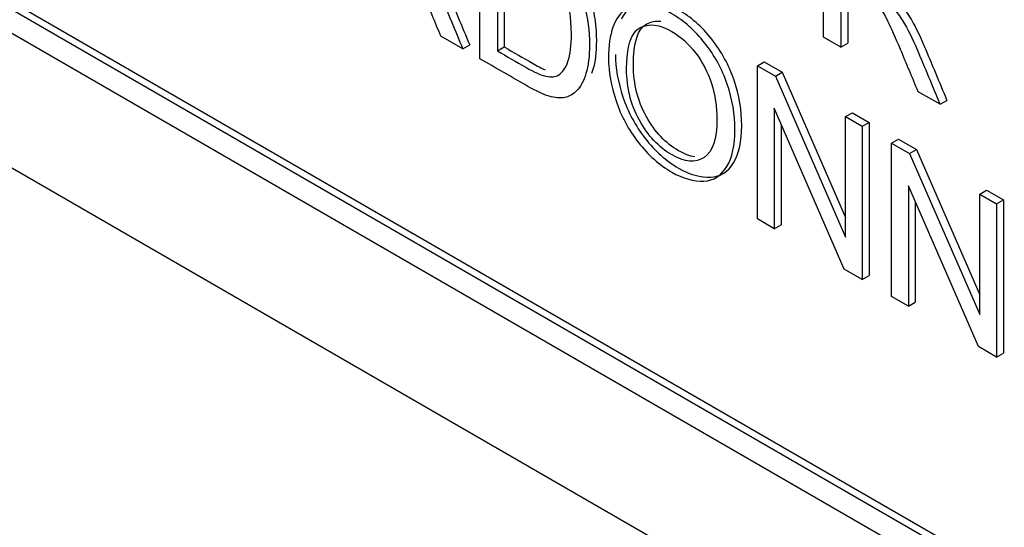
# Model space of a CAD drawing. Header units: inches. Extents: x 2 to 538, y -2 to 358.
# Tile 82 of 121: x 466.402 to 466.91, y 298.854 to 299.116. Entities that reach past the tile are written whole.
import ezdxf

# ---------------------------------------------------------------- set-up
doc = ezdxf.new("R2010")
doc.units = ezdxf.units.IN
doc.header["$MEASUREMENT"] = 0
doc.layers.add('Default', color=7, linetype='Continuous')
doc.layers.add('LAB30004', color=7, linetype='Continuous')

# ---------------------------------------------------------------- blocks, each defined once
blk = doc.blocks.new('SE6')
at = {"layer": 'LAB30004', "color": 7, "linetype": 'Continuous'}
for p, q in [((465.61804, 299.48991), (467.20903, 298.57135)), ((465.76653, 299.48582), (467.05347, 298.74281)), ((465.77007, 299.48786), (467.057, 298.74485)), ((465.76653, 299.47358), (467.05347, 298.73056)), ((466.81667, 299.10703), (466.81667, 299.18605)), ((466.63944, 299.09584), (466.63944, 299.17486)), ((466.64845, 299.16035), (466.64845, 299.09989)), ((466.65199, 299.1624), (466.65199, 299.10193)), ((466.82564, 299.13692), (466.82564, 299.10185)), ((466.82917, 299.13487), (466.82917, 299.10389)), ((466.63065, 299.10092), (466.61936, 299.10744)), ((466.63065, 299.10092), (466.63418, 299.10296)), ((466.82564, 299.10185), (466.81667, 299.10703)), ((466.82564, 299.10185), (466.82917, 299.10389)), ((466.64845, 299.09989), (466.65199, 299.10193)), ((466.78254, 299.09224), (466.78608, 299.09428)), ((466.78608, 299.09428), (466.79537, 299.08892)), ((466.78254, 299.01322), (466.78254, 299.09224)), ((466.78254, 299.09224), (466.79183, 299.08688)), ((466.79183, 299.08688), (466.79537, 299.08892)), ((466.79537, 299.08892), (466.82803, 299.01399)), ((466.79183, 299.08688), (466.82803, 299.00384)), ((466.87677, 299.07233), (466.86548, 299.07885)), ((466.87677, 299.07233), (466.88031, 299.07437)), ((466.82739, 298.98733), (466.79124, 299.07029)), ((466.79124, 299.07029), (466.79124, 299.0082)), ((466.82803, 299.06598), (466.83156, 299.06802)), ((466.83156, 299.06802), (466.84021, 299.06303)), ((466.82803, 299.00384), (466.82803, 299.06598)), ((466.82803, 299.06598), (466.83668, 299.06099)), ((466.83668, 299.06099), (466.84021, 299.06303)), ((466.84021, 299.06303), (466.84021, 298.98401)), ((466.79477, 299.06218), (466.79477, 299.01024)), ((466.83668, 299.06099), (466.83668, 298.98197)), ((466.8518, 299.05226), (466.85533, 299.0543)), ((466.8518, 298.97324), (466.8518, 299.05226)), ((466.8518, 299.05226), (466.86104, 299.04692)), ((466.85533, 299.0543), (466.86457, 299.04896)), ((466.86104, 299.04692), (466.86457, 299.04896)), ((466.86457, 299.04896), (466.89724, 298.97403)), ((466.86104, 299.04692), (466.89724, 298.96388)), ((466.8966, 298.94737), (466.86045, 299.03033)), ((466.86045, 299.03033), (466.86045, 298.96824)), ((466.89724, 299.02602), (466.90077, 299.02807)), ((466.90077, 299.02807), (466.90942, 299.02307)), ((466.86398, 299.02222), (466.86398, 298.97028)), ((466.89724, 298.96388), (466.89724, 299.02602)), ((466.89724, 299.02602), (466.90589, 299.02103)), ((466.90589, 299.02103), (466.90942, 299.02307)), ((466.90942, 299.02307), (466.90942, 298.94405)), ((466.90589, 299.02103), (466.90589, 298.94201)), ((466.79124, 299.0082), (466.78254, 299.01322)), ((466.79124, 299.0082), (466.79477, 299.01024)), ((466.83668, 298.98197), (466.82739, 298.98733)), ((466.83668, 298.98197), (466.84021, 298.98401)), ((466.86045, 298.96824), (466.8518, 298.97324)), ((466.86045, 298.96824), (466.86398, 298.97028)), ((466.90589, 298.94201), (466.8966, 298.94737)), ((466.90589, 298.94201), (466.90942, 298.94405))]:
    blk.add_line(p, q, dxfattribs=at)
for points, knots in [([(466.63944, 299.17486), (466.64728, 299.17033), (466.65513, 299.1658), (466.66298, 299.16127), (466.6683, 299.1582), (466.67236, 299.15544), (466.67518, 299.15307), (466.6791, 299.14979), (466.68242, 299.14595), (466.6852, 299.14166), (466.68884, 299.13605), (466.69152, 299.12991), (466.69508, 299.11693), (466.69599, 299.11014), (466.69599, 299.09711), (466.69539, 299.09214), (466.69294, 299.0843), (466.69139, 299.08136), (466.68948, 299.07941), (466.68758, 299.07748), (466.68551, 299.07629), (466.68324, 299.07587), (466.68097, 299.07545), (466.67827, 299.07563), (466.6719, 299.07752), (466.66826, 299.0792), (466.66411, 299.0816), (466.65589, 299.08635), (466.64766, 299.09109), (466.63944, 299.09584)], [0, 0, 0, 0, 0.150359, 0.150359, 0.150359, 0.228708, 0.228708, 0.228708, 0.300542, 0.300542, 0.300542, 0.397235, 0.397235, 0.493928, 0.493928, 0.57619, 0.57619, 0.658451, 0.658451, 0.658451, 0.7149, 0.7149, 0.7149, 0.778645, 0.778645, 0.842391, 0.842391, 0.842391, 1, 1, 1, 1]), ([(466.64297, 299.17691), (466.65082, 299.17238), (466.65866, 299.16785), (466.66651, 299.16332), (466.67184, 299.16024), (466.67589, 299.15748), (466.67871, 299.15511), (466.68264, 299.15183), (466.68595, 299.14799), (466.68873, 299.1437), (466.69237, 299.13809), (466.69506, 299.13195), (466.69861, 299.11897), (466.69952, 299.11219), (466.69952, 299.09915), (466.69893, 299.09418), (466.69748, 299.08957), (466.69726, 299.08891), (466.69702, 299.08828)], [0, 0, 0, 0, 0.1503588, 0.1503588, 0.1503588, 0.2287077, 0.2287077, 0.2287077, 0.3005418, 0.3005418, 0.3005418, 0.3972351, 0.3972351, 0.4939284, 0.4939284, 0.5761898, 0.5761898, 0.5907327, 0.5907327, 0.5907327, 0.5907327]), ([(466.61936, 299.10744), (466.61634, 299.11467), (466.61332, 299.1219), (466.6103, 299.12912), (466.60768, 299.13538), (466.60547, 299.14027), (466.6021, 299.14726), (466.60055, 299.14989), (466.59782, 299.15347), (466.59645, 299.15494), (466.59504, 299.15617), (466.59406, 299.15703), (466.59236, 299.15804), (466.59003, 299.15943), (466.58653, 299.16154), (466.58302, 299.16348), (466.57952, 299.16551)], [0, 0, 0, 0, 0.307396, 0.307396, 0.307396, 0.443947, 0.443947, 0.580498, 0.580498, 0.717049, 0.717049, 0.717049, 0.808548, 0.808548, 0.808548, 1, 1, 1, 1]), ([(466.64845, 299.09989), (466.65332, 299.09708), (466.65819, 299.09427), (466.66307, 299.09145), (466.66757, 299.08885), (466.67113, 299.08727), (466.67368, 299.0868), (466.67625, 299.08632), (466.67832, 299.08643), (466.67982, 299.08735), (466.68193, 299.08864), (466.68365, 299.09098), (466.68488, 299.09442), (466.68611, 299.09789), (466.68665, 299.10271), (466.68665, 299.11695), (466.68547, 299.124), (466.68315, 299.12976), (466.68079, 299.13559), (466.67791, 299.14019), (466.67454, 299.14366), (466.67212, 299.14615), (466.66821, 299.14895), (466.66284, 299.15205), (466.65804, 299.15482), (466.65325, 299.15759), (466.64845, 299.16035)], [0, 0, 0, 0, 0.131543, 0.131543, 0.131543, 0.228104, 0.228104, 0.228104, 0.292596, 0.292596, 0.292596, 0.383505, 0.383505, 0.383505, 0.498897, 0.498897, 0.657814, 0.657814, 0.657814, 0.763908, 0.763908, 0.763908, 0.870511, 0.870511, 0.870511, 1, 1, 1, 1]), ([(466.60588, 299.15118), (466.60829, 299.14847), (466.61007, 299.14613), (466.61134, 299.14408), (466.61401, 299.13979), (466.61649, 299.1348), (466.61881, 299.12926), (466.62276, 299.11981), (466.6267, 299.11036), (466.63065, 299.10092)], [0, 0, 0, 0, 0.160239, 0.160239, 0.160239, 0.453041, 0.453041, 0.453041, 1, 1, 1, 1]), ([(466.60941, 299.15322), (466.61183, 299.15051), (466.6136, 299.14817), (466.61488, 299.14612), (466.61755, 299.14183), (466.62002, 299.13684), (466.62235, 299.1313), (466.6263, 299.12185), (466.63024, 299.1124), (466.63418, 299.10296)], [0, 0, 0, 0, 0.160239, 0.160239, 0.160239, 0.453041, 0.453041, 0.453041, 1, 1, 1, 1]), ([(466.86548, 299.07885), (466.86246, 299.08608), (466.85944, 299.0933), (466.85642, 299.10053), (466.8538, 299.10679), (466.85159, 299.11168), (466.84991, 299.11518), (466.8482, 299.11871), (466.84667, 299.1213), (466.84394, 299.12488), (466.84258, 299.12635), (466.84116, 299.12758), (466.84018, 299.12844), (466.83848, 299.1295), (466.83616, 299.13084), (466.83265, 299.13287), (466.82914, 299.13489), (466.82564, 299.13692)], [0, 0, 0, 0, 0.307386, 0.307386, 0.307386, 0.515959, 0.515959, 0.515959, 0.616495, 0.616495, 0.717031, 0.717031, 0.717031, 0.808506, 0.808506, 0.808506, 1, 1, 1, 1]), ([(466.70578, 299.09598), (466.70578, 299.10907), (466.70883, 299.11756), (466.71488, 299.12147), (466.72096, 299.12541), (466.72881, 299.12452), (466.74471, 299.11535), (466.7504, 299.11033), (466.7605, 299.09755), (466.76437, 299.09043), (466.76966, 299.07497), (466.77098, 299.06716), (466.77098, 299.05123), (466.76961, 299.04487), (466.76679, 299.04019), (466.76397, 299.03553), (466.76005, 299.03299), (466.75495, 299.03273), (466.7498, 299.03246), (466.7443, 299.03399), (466.73196, 299.04111), (466.72622, 299.04621), (466.71611, 299.0592), (466.71229, 299.0663), (466.70969, 299.07405), (466.70713, 299.0817), (466.70578, 299.08904), (466.70578, 299.09598)], [0, 0, 0, 0, 0.133484, 0.133484, 0.133484, 0.260376, 0.260376, 0.343367, 0.343367, 0.426358, 0.426358, 0.509349, 0.509349, 0.594, 0.594, 0.594, 0.674476, 0.674476, 0.674476, 0.751468, 0.751468, 0.834975, 0.834975, 0.918481, 0.918481, 0.918481, 1, 1, 1, 1]), ([(466.70931, 299.09802), (466.70931, 299.09108), (466.71067, 299.08374), (466.71323, 299.07609), (466.71582, 299.06834), (466.71965, 299.06124), (466.72975, 299.04825), (466.73549, 299.04315), (466.74783, 299.03603), (466.75333, 299.0345), (466.75849, 299.03477), (466.76358, 299.03503), (466.76751, 299.03757), (466.77032, 299.04223), (466.77315, 299.04691), (466.77451, 299.05327), (466.77451, 299.06921), (466.77319, 299.07701), (466.76791, 299.09247), (466.76404, 299.09959), (466.75393, 299.11237), (466.74824, 299.11739), (466.73235, 299.12657), (466.72449, 299.12745), (466.71842, 299.12352), (466.71588, 299.12188), (466.71388, 299.11944), (466.7124, 299.1162)], [0, 0, 0, 0, 0.0815188, 0.0815188, 0.0815188, 0.1650255, 0.1650255, 0.2485322, 0.2485322, 0.3255242, 0.3255242, 0.3255242, 0.4059997, 0.4059997, 0.4059997, 0.4906506, 0.4906506, 0.5736416, 0.5736416, 0.6566327, 0.6566327, 0.7396237, 0.7396237, 0.8665158, 0.8665158, 0.8665158, 0.9223395, 0.9223395, 0.9223395, 0.9223395]), ([(466.85554, 299.12463), (466.85795, 299.12192), (466.85972, 299.11958), (466.861, 299.11753), (466.86367, 299.11324), (466.86614, 299.10825), (466.86847, 299.10271), (466.87242, 299.09326), (466.87636, 299.08381), (466.88031, 299.07437)], [0, 0, 0, 0, 0.160239, 0.160239, 0.160239, 0.453041, 0.453041, 0.453041, 1, 1, 1, 1]), ([(466.852, 299.12259), (466.85441, 299.11988), (466.85619, 299.11754), (466.85746, 299.11549), (466.86013, 299.1112), (466.86261, 299.10621), (466.86493, 299.10067), (466.86889, 299.09122), (466.87282, 299.08177), (466.87677, 299.07233)], [0, 0, 0, 0, 0.160239, 0.160239, 0.160239, 0.453041, 0.453041, 0.453041, 1, 1, 1, 1]), ([(466.71511, 299.09038), (466.71511, 299.08086), (466.71729, 299.07213), (466.72613, 299.0561), (466.73168, 299.05016), (466.73833, 299.04637), (466.74511, 299.04251), (466.75072, 299.04195), (466.75509, 299.04495), (466.75946, 299.04795), (466.76169, 299.05444), (466.76169, 299.071), (466.76073, 299.07718), (466.757, 299.0889), (466.75422, 299.09419), (466.74703, 299.1036), (466.74297, 299.10725), (466.73847, 299.10991), (466.73209, 299.11366), (466.72658, 299.11419), (466.72198, 299.1118), (466.71736, 299.1094), (466.71511, 299.10221), (466.71511, 299.09038)], [0, 0, 0, 0, 0.1218, 0.1218, 0.2436, 0.2436, 0.2436, 0.358955, 0.358955, 0.358955, 0.49143, 0.49143, 0.57517, 0.57517, 0.65891, 0.65891, 0.742651, 0.742651, 0.742651, 0.85461, 0.85461, 0.85461, 1, 1, 1, 1]), ([(466.71864, 299.09242), (466.71864, 299.10425), (466.7209, 299.11144), (466.72552, 299.11384), (466.7277, 299.11498), (466.73009, 299.11545), (466.73268, 299.11524)], [0, 0, 0, 0, 0.1453904, 0.1453904, 0.1453904, 0.1985102, 0.1985102, 0.1985102, 0.1985102]), ([(466.65199, 299.10193), (466.65686, 299.09912), (466.66173, 299.09631), (466.6666, 299.0935), (466.66902, 299.0921), (466.67117, 299.09099), (466.67303, 299.0902)], [0, 0, 0, 0, 0.1315427, 0.1315427, 0.1315427, 0.1834379, 0.1834379, 0.1834379, 0.1834379]), ([(466.75022, 299.04524), (466.74767, 299.04563), (466.74489, 299.04669), (466.74187, 299.04841), (466.73522, 299.0522), (466.72966, 299.05814), (466.72083, 299.07417), (466.71864, 299.0829), (466.71864, 299.09242)], [0.7050617, 0.7050617, 0.7050617, 0.7050617, 0.7563998, 0.7563998, 0.7563998, 0.8781999, 0.8781999, 1, 1, 1, 1])]:
    blk.add_open_spline(points, degree=3, knots=knots, dxfattribs=at)

msp = doc.modelspace()

# ---------------------------------------------------------------- block references
at = {"layer": 'Default'}
msp.add_blockref('SE6', (0, 0), dxfattribs=at)

doc.saveas('drawing.dxf')
